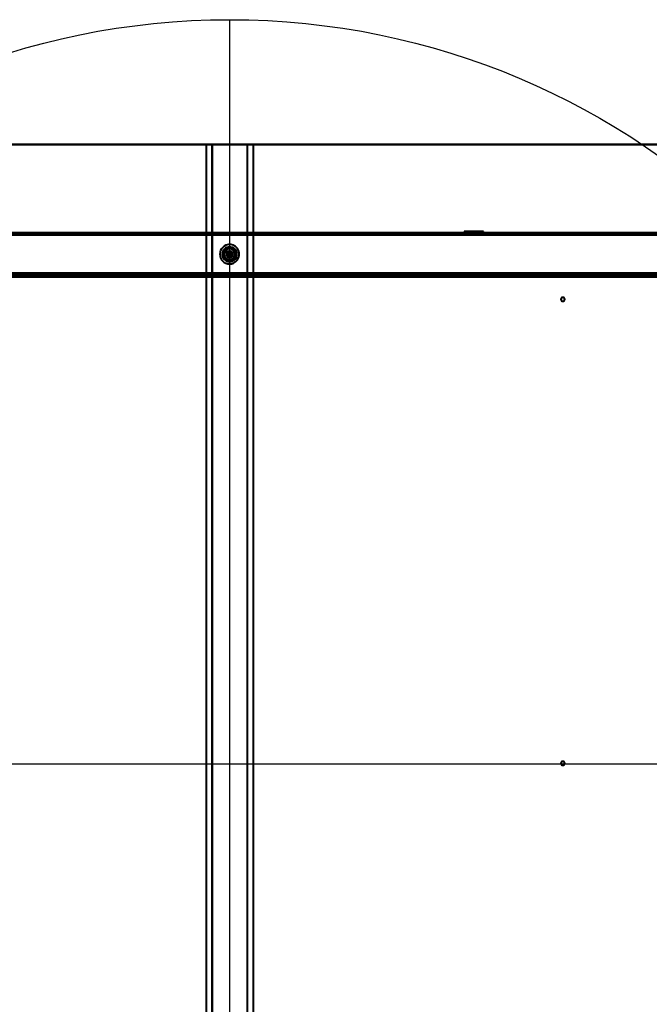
# Model space of a CAD drawing. Header units: millimetres. Extents: x -852 to 852, y -1321 to 592.
# Tile 95 of 111: x -172 to 344, y -214 to 592. Entities that reach past the tile are written whole.
import ezdxf

# ---------------------------------------------------------------- set-up
doc = ezdxf.new("R2010")
doc.units = ezdxf.units.MM
doc.layers.add('A-GENM', color=13, linetype='Continuous', lineweight=40)
doc.layers.add('G-IMPT', color=8, linetype='Continuous', lineweight=40)

# ---------------------------------------------------------------- blocks, each defined once
blk = doc.blocks.new('Nexa Toit - 1000-768948-Niveau de réf_')
at = {"layer": 'A-GENM'}
for p, q in [((705, 490), (-705, 490)), ((-705, 490), (705, 490)), ((-14.25, 490), (-19.25, 490)), ((-19.25, 490), (19.25, 490)), ((-19.25, 490), (-19.25, -490)), ((-19.25, 490), (-19.25, -490)), ((14.25, 490), (-14.25, 490)), ((-14.25, -490), (-14.25, 490)), ((-14.25, 490), (-14.25, -490)), ((19.25, 490), (14.25, 490)), ((14.25, 490), (14.25, -490)), ((14.25, 490), (14.25, -490)), ((19.25, 490), (19.25, -490)), ((19.25, 490), (19.25, -490))]:
    blk.add_line(p, q, dxfattribs=at)
blk = doc.blocks.new('NEXA 1500 CALQUES_dwg-769064-Niveau de réf_')
at = {"layer": 'G-IMPT'}
for p, q in [((689.4, 449.95), (-689.4, 449.95)), ((654.4, 449.95), (-654.4, 449.95)), ((192.05, 451.05), (192.05, 449.95)), ((203.05, 451.05), (192.05, 451.05)), ((192.05, 451.05), (203.05, 451.05)), ((192.05, 451.05), (196.95, 451.05)), ((196.95, 449.95), (192.05, 449.95)), ((203.05, 449.95), (192.05, 449.95)), ((192.05, 449.95), (203.05, 449.95)), ((194, 449.95), (194, 449.45)), ((200, 449.95), (194, 449.95)), ((200, 449.95), (194, 449.95)), ((194, 449.45), (200, 449.45)), ((194.05, 449.95), (194.05, 449.45)), ((194.05, 449.95), (202.28, 449.95)), ((202.28, 449.45), (194.05, 449.45)), ((195.15, 451.05), (195.15, 449.45)), ((201.86, 451.05), (195.15, 451.05)), ((195.15, 451.05), (201.86, 451.05)), ((200, 449.45), (195.15, 449.45)), ((195.15, 449.45), (201.86, 449.45)), ((207.95, 451.05), (196.95, 451.05)), ((196.95, 451.05), (207.95, 451.05)), ((207.95, 449.95), (196.95, 449.95)), ((196.95, 449.95), (207.95, 449.95)), ((197.72, 449.95), (205.95, 449.95)), ((200, 449.45), (197.72, 449.45)), ((204.85, 451.05), (198.14, 451.05)), ((198.14, 451.05), (204.85, 451.05)), ((198.14, 449.45), (200, 449.45)), ((206, 449.95), (200, 449.95)), ((200, 449.45), (206, 449.45)), ((205.95, 449.45), (200, 449.45)), ((204.85, 449.45), (200, 449.45)), ((200, 449.45), (204.85, 449.45)), ((203.05, 451.05), (207.95, 451.05)), ((207.95, 449.95), (203.05, 449.95)), ((204.85, 449.45), (204.85, 451.05)), ((205.95, 449.45), (205.95, 449.95)), ((206, 449.45), (206, 449.95)), ((207.95, 449.95), (207.95, 451.05)), ((-653.9, 414.95), (653.9, 414.95)), ((653.9, 414.45), (-653.9, 414.45)), ((-91.6, 415.45), (-91.6, 414.95)), ((-91.6, 415.45), (-90, 415.45)), ((-90, 415.45), (-91.6, 415.45)), ((-91.6, 414.95), (-90, 414.95)), ((-88.4, 414.95), (-91.6, 414.95)), ((-88.4, 414.95), (-91.6, 414.95)), ((-90, 415.45), (-88.4, 415.45)), ((-88.4, 415.45), (-90, 415.45)), ((-90, 414.95), (-88.4, 414.95)), ((-90, 414.95), (-88.4, 414.95)), ((-88.4, 414.95), (-88.4, 415.45)), ((47.9, 415.45), (47.9, 414.95)), ((47.9, 415.45), (49.5, 415.45)), ((49.5, 415.45), (47.9, 415.45)), ((47.9, 414.95), (49.5, 414.95)), ((51.1, 414.95), (47.9, 414.95)), ((51.1, 414.95), (47.9, 414.95)), ((49.5, 415.45), (51.1, 415.45)), ((51.1, 415.45), (49.5, 415.45)), ((49.5, 414.95), (51.1, 414.95)), ((49.5, 414.95), (51.1, 414.95)), ((51.1, 414.95), (51.1, 415.45)), ((88.4, 415.45), (88.4, 414.95)), ((88.4, 415.45), (90, 415.45)), ((90, 415.45), (88.4, 415.45)), ((88.4, 414.95), (90, 414.95)), ((91.6, 414.95), (88.4, 414.95)), ((91.6, 414.95), (88.4, 414.95)), ((90, 415.45), (91.6, 415.45)), ((91.6, 415.45), (90, 415.45)), ((90, 414.95), (91.6, 414.95)), ((90, 414.95), (91.6, 414.95)), ((91.6, 414.95), (91.6, 415.45)), ((194, 415.45), (194, 414.95)), ((200, 415.45), (194, 415.45)), ((194, 415.45), (200, 415.45)), ((206, 414.95), (194, 414.95)), ((206, 414.95), (194, 414.95)), ((194, 414.95), (200, 414.95)), ((194, 414.95), (200, 414.95)), ((195.55, 415.45), (195.55, 414.95)), ((195.55, 415.45), (201.7, 415.45)), ((200, 415.45), (195.55, 415.45)), ((195.55, 414.95), (204.45, 414.95)), ((195.55, 414.95), (204.45, 414.95)), ((198.3, 414.95), (195.55, 414.95)), ((201.7, 414.95), (195.55, 414.95)), ((197.45, 415.45), (197.45, 414.95)), ((200.98, 415.45), (197.45, 415.45)), ((197.45, 415.45), (200, 415.45)), ((202.55, 414.95), (197.45, 414.95)), ((202.55, 414.95), (197.45, 414.95)), ((197.45, 414.95), (200.98, 414.95)), ((197.45, 414.95), (199.02, 414.95)), ((197.9, 414.95), (197.9, 413.95)), ((197.9, 414.95), (202.1, 414.95)), ((197.9, 414.95), (202.1, 414.95)), ((200, 414.95), (197.9, 414.95)), ((200, 414.95), (197.9, 414.95)), ((197.9, 413.95), (200, 413.95)), ((200, 413.95), (197.9, 413.95)), ((198.3, 415.45), (200, 415.45)), ((204.45, 414.95), (198.3, 414.95)), ((200, 415.45), (199.02, 415.45)), ((199.02, 414.95), (202.55, 414.95)), ((200, 415.45), (204.45, 415.45)), ((206, 415.45), (200, 415.45)), ((200, 415.45), (206, 415.45)), ((204.45, 415.45), (200, 415.45)), ((202.55, 415.45), (200, 415.45)), ((200, 415.45), (202.55, 415.45)), ((200, 414.95), (206, 414.95)), ((202.1, 414.95), (200, 414.95)), ((200, 413.95), (202.1, 413.95)), ((202.1, 413.95), (200, 413.95)), ((202.1, 413.95), (202.1, 414.95)), ((202.55, 414.95), (202.55, 415.45)), ((204.45, 414.95), (204.45, 415.45)), ((206, 414.95), (206, 415.45)), ((330.4, 415.45), (330.4, 414.95)), ((330.4, 415.45), (330.4, 414.95)), ((330.4, 415.45), (332, 415.45)), ((330.4, 415.45), (332, 415.45)), ((332, 415.45), (330.4, 415.45)), ((332, 415.45), (330.4, 415.45)), ((330.4, 414.95), (332, 414.95)), ((330.4, 414.95), (332, 414.95)), ((333.6, 414.95), (330.4, 414.95)), ((333.6, 414.95), (330.4, 414.95)), ((333.6, 414.95), (330.4, 414.95)), ((333.6, 414.95), (330.4, 414.95)), ((332, 415.45), (333.6, 415.45)), ((332, 415.45), (333.6, 415.45)), ((333.6, 415.45), (332, 415.45)), ((333.6, 415.45), (332, 415.45)), ((332, 414.95), (333.6, 414.95)), ((332, 414.95), (333.6, 414.95)), ((332, 414.95), (333.6, 414.95)), ((332, 414.95), (333.6, 414.95)), ((333.6, 414.95), (333.6, 415.45)), ((333.6, 414.95), (333.6, 415.45))]:
    blk.add_line(p, q, dxfattribs=at)
at = {"layer": 'G-IMPT', "flags": 128}
for points in [[(689.4, 449.95), (344.7, 449.95), (0, 449.95), (-344.7, 449.95), (-689.4, 449.95)], [(-689.4, 449.95), (-344.7, 449.95), (0, 449.95), (344.7, 449.95), (689.4, 449.95)], [(689.4, 449.95), (344.7, 449.95), (0, 449.95), (-344.7, 449.95), (-689.4, 449.95)], [(-689.4, 449.95), (-344.7, 449.95), (0, 449.95), (344.7, 449.95), (689.4, 449.95)], [(689.4, 449.45), (344.7, 449.45), (0, 449.45), (-344.7, 449.45), (-689.4, 449.45)], [(689.4, 449.35), (344.7, 449.35), (0, 449.35), (-344.7, 449.35), (-689.4, 449.35)], [(-689.4, 449.35), (-344.7, 449.35), (0, 449.35), (344.7, 449.35), (689.4, 449.35)], [(-689.4, 449.35), (-344.7, 449.35), (0, 449.35), (344.7, 449.35), (689.4, 449.35)], [(689, 448.95), (344.5, 448.95), (0, 448.95), (-344.5, 448.95), (-689, 448.95)], [(-689, 448.95), (-344.5, 448.95), (0, 448.95), (344.5, 448.95), (689, 448.95)], [(688.9, 449.45), (344.45, 449.45), (0, 449.45), (-344.45, 449.45), (-688.9, 449.45)], [(-688.9, 449.45), (-344.45, 449.45), (0, 449.45), (344.45, 449.45), (688.9, 449.45)], [(688.9, 449.45), (344.45, 449.45), (0, 449.45), (-344.45, 449.45), (-688.9, 449.45)], [(-688.9, 449.45), (-344.45, 449.45), (0, 449.45), (344.45, 449.45), (688.9, 449.45)], [(688.9, 449.45), (344.45, 449.45), (0, 449.45), (-344.45, 449.45), (-688.9, 449.45)], [(-688.9, 449.45), (-344.45, 449.45), (0, 449.45), (344.45, 449.45), (688.9, 449.45)], [(-688.9, 448.95), (-344.45, 448.95), (0, 448.95), (344.45, 448.95), (688.9, 448.95)], [(688.9, 448.95), (344.45, 448.95), (0, 448.95), (-344.45, 448.95), (-688.9, 448.95)], [(654.4, 449.95), (327.2, 449.95), (0, 449.95), (-327.2, 449.95), (-654.4, 449.95)], [(654.4, 449.95), (327.2, 449.95), (0, 449.95), (-327.2, 449.95), (-654.4, 449.95)], [(-654.4, 449.95), (-327.2, 449.95), (0, 449.95), (327.2, 449.95), (654.4, 449.95)], [(-654.4, 449.95), (-327.2, 449.95), (0, 449.95), (327.2, 449.95), (654.4, 449.95)], [(-654.4, 449.45), (-327.2, 449.45), (0, 449.45), (327.2, 449.45), (654.4, 449.45)], [(654.4, 449.45), (327.2, 449.45), (0, 449.45), (-327.2, 449.45), (-654.4, 449.45)], [(654.4, 449.35), (327.2, 449.35), (0, 449.35), (-327.2, 449.35), (-654.4, 449.35)], [(-654.4, 449.35), (-327.2, 449.35), (0, 449.35), (327.2, 449.35), (654.4, 449.35)], [(-654.4, 449.35), (-327.2, 449.35), (0, 449.35), (327.2, 449.35), (654.4, 449.35)], [(654.4, 449.35), (327.2, 449.35), (0, 449.35), (-327.2, 449.35), (-654.4, 449.35)], [(654.4, 449.35), (327.2, 449.35), (0, 449.35), (-327.2, 449.35), (-654.4, 449.35)], [(-654.4, 449.35), (-327.2, 449.35), (0, 449.35), (327.2, 449.35), (654.4, 449.35)], [(654.4, 448.85), (327.2, 448.85), (0, 448.85), (-327.2, 448.85), (-654.4, 448.85)], [(-654.4, 448.85), (-327.2, 448.85), (0, 448.85), (327.2, 448.85), (654.4, 448.85)], [(654, 449.45), (327, 449.45), (0, 449.45), (-327, 449.45), (-654, 449.45)], [(-654, 449.45), (-327, 449.45), (0, 449.45), (327, 449.45), (654, 449.45)], [(654, 449.45), (327, 449.45), (0, 449.45), (-327, 449.45), (-654, 449.45)], [(-654, 449.45), (-327, 449.45), (0, 449.45), (327, 449.45), (654, 449.45)], [(653.9, 448.45), (326.95, 448.45), (0, 448.45), (-326.95, 448.45), (-653.9, 448.45)], [(653.9, 448.45), (326.95, 448.45), (0, 448.45), (-326.95, 448.45), (-653.9, 448.45)], [(-653.9, 448.45), (-326.95, 448.45), (0, 448.45), (326.95, 448.45), (653.9, 448.45)], [(-653.9, 448.45), (-326.95, 448.45), (0, 448.45), (326.95, 448.45), (653.9, 448.45)], [(-653.9, 448.45), (-326.95, 448.45), (0, 448.45), (326.95, 448.45), (653.9, 448.45)], [(653.9, 448.45), (326.95, 448.45), (0, 448.45), (-326.95, 448.45), (-653.9, 448.45)], [(653.9, 448.45), (326.95, 448.45), (0, 448.45), (-326.95, 448.45), (-653.9, 448.45)], [(-653.9, 448.45), (-326.95, 448.45), (0, 448.45), (326.95, 448.45), (653.9, 448.45)], [(-654.4, 416.95), (-327.2, 416.95), (0, 416.95), (327.2, 416.95), (654.4, 416.95)], [(654.4, 416.95), (327.2, 416.95), (0, 416.95), (-327.2, 416.95), (-654.4, 416.95)], [(654.4, 414.95), (327.2, 414.95), (0, 414.95), (-327.2, 414.95), (-654.4, 414.95)], [(-654.4, 414.95), (-327.2, 414.95), (0, 414.95), (327.2, 414.95), (654.4, 414.95)], [(-654.4, 414.45), (-327.2, 414.45), (0, 414.45), (327.2, 414.45), (654.4, 414.45)], [(654.4, 414.35), (327.2, 414.35), (0, 414.35), (-327.2, 414.35), (-654.4, 414.35)], [(654, 413.95), (327, 413.95), (0, 413.95), (-327, 413.95), (-654, 413.95)], [(-654, 413.95), (-327, 413.95), (0, 413.95), (327, 413.95), (654, 413.95)], [(-653.9, 416.95), (-326.95, 416.95), (0, 416.95), (326.95, 416.95), (653.9, 416.95)], [(653.9, 416.95), (326.95, 416.95), (0, 416.95), (-326.95, 416.95), (-653.9, 416.95)], [(-653.9, 416.95), (-326.95, 416.95), (0, 416.95), (326.95, 416.95), (653.9, 416.95)], [(653.9, 416.95), (326.95, 416.95), (0, 416.95), (-326.95, 416.95), (-653.9, 416.95)], [(-653.9, 415.55), (-326.95, 415.55), (0, 415.55), (326.95, 415.55), (653.9, 415.55)], [(653.9, 415.55), (326.95, 415.55), (0, 415.55), (-326.95, 415.55), (-653.9, 415.55)], [(653.9, 415.55), (326.95, 415.55), (0, 415.55), (-326.95, 415.55), (-653.9, 415.55)], [(-653.9, 415.55), (-326.95, 415.55), (0, 415.55), (326.95, 415.55), (653.9, 415.55)], [(-653.9, 414.95), (-326.95, 414.95), (0, 414.95), (326.95, 414.95), (653.9, 414.95)], [(-653.9, 414.95), (-326.95, 414.95), (0, 414.95), (326.95, 414.95), (653.9, 414.95)], [(653.9, 414.95), (326.95, 414.95), (0, 414.95), (-326.95, 414.95), (-653.9, 414.95)], [(653.9, 414.95), (326.95, 414.95), (0, 414.95), (-326.95, 414.95), (-653.9, 414.95)], [(653.9, 414.95), (326.95, 414.95), (0, 414.95), (-326.95, 414.95), (-653.9, 414.95)], [(-653.9, 414.95), (-326.95, 414.95), (0, 414.95), (326.95, 414.95), (653.9, 414.95)], [(653.9, 414.45), (326.95, 414.45), (0, 414.45), (-326.95, 414.45), (-653.9, 414.45)], [(-653.9, 414.45), (-326.95, 414.45), (0, 414.45), (326.95, 414.45), (653.9, 414.45)], [(-653.9, 414.45), (-326.95, 414.45), (0, 414.45), (326.95, 414.45), (653.9, 414.45)], [(-653.9, 414.45), (-326.95, 414.45), (0, 414.45), (326.95, 414.45), (653.9, 414.45)], [(653.9, 414.45), (326.95, 414.45), (0, 414.45), (-326.95, 414.45), (-653.9, 414.45)], [(653.9, 414.45), (326.95, 414.45), (0, 414.45), (-326.95, 414.45), (-653.9, 414.45)], [(-653.9, 413.95), (-326.95, 413.95), (0, 413.95), (326.95, 413.95), (653.9, 413.95)], [(653.9, 413.95), (326.95, 413.95), (0, 413.95), (-326.95, 413.95), (-653.9, 413.95)], [(-653.9, 413.85), (-326.95, 413.85), (0, 413.85), (326.95, 413.85), (653.9, 413.85)], [(653.9, 413.85), (326.95, 413.85), (0, 413.85), (-326.95, 413.85), (-653.9, 413.85)], [(-510.2, 416.95), (-255.1, 416.95), (0, 416.95), (255.1, 416.95), (510.2, 416.95)], [(510.2, 416.95), (255.1, 416.95), (0, 416.95), (-255.1, 416.95), (-510.2, 416.95)], [(510.2, 414.35), (255.1, 414.35), (0, 414.35), (-255.1, 414.35), (-510.2, 414.35)], [(-510.2, 414.35), (-255.1, 414.35), (0, 414.35), (255.1, 414.35), (510.2, 414.35)]]:
    blk.add_lwpolyline(points, dxfattribs=at)
at = {"layer": 'G-IMPT'}
for centre, radius, start, end in [((0, 432.45), 7.95, 112.52267, 292.52267), ((0, 432.45), 7.95, 112.52267, 292.52267), ((0, 432.45), 7.95, 112.52267, 292.52267), ((0, 432.45), 7.95, 112.52267, 292.52267), ((0, 432.45), 6, 90, 180), ((0, 432.45), 6, 90, 180), ((0, 432.45), 6, 90, 270), ((0, 432.45), 6, 90, 270), ((0, 432.45), 6, 90, 270), ((0, 432.45), 6, 90, 270), ((0, 432.45), 5.95, 112.52267, 292.52267), ((0, 432.45), 5.95, 112.52267, 180), ((0, 432.45), 4.85, 0, 180), ((0, 432.45), 4.85, 112.52267, 292.52267), ((0, 432.45), 4.85, 112.52267, 180), ((0, 432.45), 4.85, 112.52267, 292.52267), ((0, 432.45), 4.45, 360, 180), ((0, 432.45), 4.45, 90, 270), ((0, 432.45), 4.45, 112.52267, 180), ((0, 432.45), 4.45, 112.52267, 270), ((0, 432.45), 7.95, 292.52267, 112.52267), ((0, 432.45), 7.95, 292.52267, 112.52267), ((0, 432.45), 7.95, 292.52267, 112.52267), ((0, 432.45), 7.95, 292.52267, 112.52267), ((0, 432.45), 5.95, 292.52267, 112.52267), ((0, 432.45), 5.95, 292.52267, 112.52267), ((0, 432.45), 4.85, 292.52267, 112.52267), ((0, 432.45), 4.85, 292.52267, 112.52267), ((0, 432.45), 4.85, 292.52267, 112.52267), ((0, 432.45), 4.45, 292.52267, 112.52267), ((0, 432.45), 4.45, 292.52267, 112.52267), ((0, 432.45), 6, 270, 90), ((0, 432.45), 6, 270, 90), ((0, 432.45), 6, 270, 90), ((0, 432.45), 6, 270, 90), ((0, 432.45), 6, 270, 90), ((0, 432.45), 6, 270, 90), ((0, 432.45), 4.45, 270, 90), ((0, 432.45), 6, 180, 270), ((0, 432.45), 6, 180, 270), ((0, 432.45), 5.95, 180, 292.52267), ((0, 432.45), 4.85, 180, 360), ((0, 432.45), 4.85, 180, 292.52267), ((0, 432.45), 4.45, 180, 292.52267), ((0, 432.45), 4.45, 180, 0), ((0, 432.45), 2.55, 0, 180), ((0, 432.45), 2.55, 90, 270), ((0, 432.45), 2.55, 112.52267, 270), ((0, 432.45), 2.55, 112.52267, 180), ((0, 432.45), 2.55, 180, 292.52267), ((0, 432.45), 2.55, 180, 0), ((0, 432.45), 1.6, 90, 270), ((0, 432.45), 1.6, 90, 270), ((0, 432.45), 1.6, 90, 270), ((0, 432.45), 1.6, 90, 270), ((0, 432.45), 1.6, 0, 180), ((0, 432.45), 1.6, 90, 180), ((0, 432.45), 1.6, 90, 270), ((0, 432.45), 1.6, 90, 270), ((0, 432.45), 1.6, 180, 0), ((0, 432.45), 1.6, 180, 270), ((0, 432.45), 2.55, 292.52267, 112.52267), ((0, 432.45), 2.55, 292.52267, 112.52267), ((0, 432.45), 2.55, 270, 90), ((0, 432.45), 1.6, 270, 90), ((0, 432.45), 1.6, 270, 90), ((0, 432.45), 1.6, 270, 90), ((0, 432.45), 1.6, 270, 90), ((0, 432.45), 1.6, 270, 90), ((0, 432.45), 1.6, 270, 90), ((0, 432.45), 1.6, 270, 90), ((0, 432.45), 2.55, 270, 292.52267), ((0, 432.45), 4.45, 270, 292.52267), ((273, 395.5), 1.6, 90, 270), ((273, 395.5), 1.6, 90, 270), ((273, 395.5), 1.6, 90, 270), ((273, 395.5), 1.6, 360, 180), ((273, 395.5), 1.6, 180, 360), ((273, 395.5), 1.6, 270, 90), ((273, 395.5), 1.6, 270, 90), ((273, 395.5), 1.6, 0, 90), ((273, 395.5), 1.6, 270, 0), ((273, 15.5), 1.6, 90, 270), ((273, 15.5), 1.6, 90, 270), ((273, 15.5), 1.6, 90, 270), ((273, 15.5), 1.6, 360, 180), ((273, 15.5), 1.6, 270, 90), ((273, 15.5), 1.6, 270, 90), ((273, 15.5), 1.6, 360, 90), ((273, 15.5), 1.6, 180, 0), ((273, 15.5), 1.6, 270, 360)]:
    blk.add_arc(centre, radius, start, end, dxfattribs=at)

msp = doc.modelspace()

# ---------------------------------------------------------------- linework, layer by layer
at = {"color": 94, "lineweight": 30}
for p, q in [((0, 592.1), (0, -627.1)), ((609.6, -17.5), (-609.6, -17.5))]:
    msp.add_line(p, q, dxfattribs=at)
msp.add_circle((0, -17.5), 609.6, dxfattribs=at)

# ---------------------------------------------------------------- block references
at = {"layer": 'A-GENM'}
msp.add_blockref('Nexa Toit - 1000-768948-Niveau de réf_', (0, 0), dxfattribs=at)
at = {"layer": 'G-IMPT'}
msp.add_blockref('NEXA 1500 CALQUES_dwg-769064-Niveau de réf_', (0, -32.45), dxfattribs=at)

doc.saveas('drawing.dxf')
